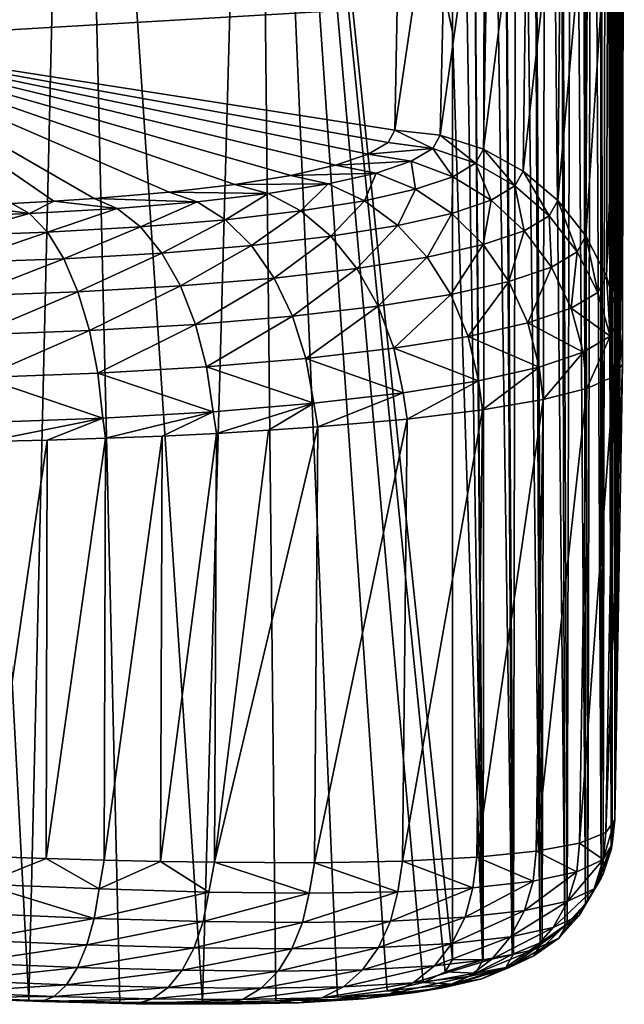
# Model space of a CAD drawing. Header units: metres. Extents: x -90 to 304, y -90 to 74.
# Tile 51 of 256: x 7.44 to 11.59, y -90.05 to -83.3. Entities that reach past the tile are written whole.
import ezdxf

# ---------------------------------------------------------------- set-up
doc = ezdxf.new("R2010")
doc.units = ezdxf.units.M
doc.layers.add('solid_21662050_350', color=7, linetype='CONTINUOUS')

msp = doc.modelspace()

# ---------------------------------------------------------------- linework, layer by layer
at = {"layer": 'solid_21662050_350'}
for points in [[(11.578382, -74.888481, -15.646783), (11.519543, -88.788254, -95.62162), (11.585471, -75.5056, -23.419121)], [(11.578382, -74.888481, -15.646783), (11.572341, -75.13044, -14.855917), (11.519543, -88.788254, -95.62162)], [(11.572341, -75.13044, -14.855917), (11.56325, -75.485008, -13.593079), (11.519543, -88.788254, -95.62162)], [(11.56325, -75.485008, -13.593079), (11.555532, -75.775024, -12.437462), (11.519543, -88.788254, -95.62162)], [(11.585071, -77.599411, -39.148952), (11.585471, -75.5056, -23.419121), (11.519543, -88.788254, -95.62162)], [(11.555532, -75.775024, -12.437462), (11.546833, -76.086281, -11.016311), (11.519543, -88.788254, -95.62162)], [(11.546833, -76.086281, -11.016311), (11.540584, -76.296349, -9.892219), (11.519543, -88.788254, -95.62162)], [(11.540584, -76.296349, -9.892219), (11.53102, -76.585945, -7.930356), (11.519543, -88.788254, -95.62162)], [(11.46323, -76.381638, 1.007359), (11.420065, -76.484016, 1.020872), (11.43982, -89.157227, -95.573044)], [(11.46323, -76.381638, 1.007359), (11.43982, -89.157227, -95.573044), (11.494196, -88.992317, -95.594757)], [(11.488354, -76.549278, -0.897524), (11.46323, -76.381638, 1.007359), (11.494196, -88.992317, -95.594757)], [(11.420065, -76.484016, 1.020872), (11.365533, -76.580887, 1.03366), (11.426527, -89.186668, -95.569168)], [(11.420065, -76.484016, 1.020872), (11.426527, -89.186668, -95.569168), (11.43982, -89.157227, -95.573044)], [(11.365533, -76.580887, 1.03366), (11.30032, -76.671043, 1.045565), (11.335412, -89.341316, -95.548805)], [(11.365533, -76.580887, 1.03366), (11.335412, -89.341316, -95.548805), (11.426527, -89.186668, -95.569168)], [(11.498623, -76.613266, -1.720318), (11.488354, -76.549278, -0.897524), (11.494196, -88.992317, -95.594757)], [(11.53102, -76.585945, -7.930356), (11.528441, -76.654488, -7.328737), (11.519543, -88.788254, -95.62162)], [(7.499905, -90.023636, -100.029816), (7.809871, -76.744469, 1.055536), (6.795702, -76.655609, 1.043837)], [(7.171171, -90.012199, -100.166496), (7.499905, -90.023636, -100.029816), (6.795702, -76.655609, 1.043837)], [(11.30032, -76.671043, 1.045565), (11.225261, -76.753326, 1.056434), (11.319507, -89.362778, -95.545982)], [(11.30032, -76.671043, 1.045565), (11.319507, -89.362778, -95.545982), (11.335412, -89.341316, -95.548805)], [(11.498623, -76.613266, -1.720318), (11.494196, -88.992317, -95.594757), (11.502091, -88.955254, -95.599632)], [(11.509904, -76.695534, -2.837679), (11.498623, -76.613266, -1.720318), (11.502091, -88.955254, -95.599632)], [(11.528441, -76.654488, -7.328737), (11.519543, -76.835083, -4.828285), (11.519543, -88.788254, -95.62162)], [(7.499905, -90.023636, -100.029816), (8.123283, -90.038109, -99.68811), (7.809871, -76.744469, 1.055536)], [(8.691463, -90.040268, -99.261185), (9.054596, -76.870522, 1.072131), (7.809871, -76.744469, 1.055536)], [(8.123283, -90.038109, -99.68811), (8.691463, -90.040268, -99.261185), (7.809871, -76.744469, 1.055536)], [(11.509904, -76.695534, -2.837679), (11.502091, -88.955254, -95.599632), (11.519543, -88.788254, -95.62162)], [(11.509904, -76.695534, -2.837679), (11.519543, -88.788254, -95.62162), (11.519543, -76.835083, -4.828285)], [(11.225261, -76.753326, 1.056434), (11.141316, -76.826683, 1.06613), (11.1937, -89.498993, -95.528046)], [(11.225261, -76.753326, 1.056434), (11.1937, -89.498993, -95.528046), (11.319507, -89.362778, -95.545982)], [(8.691463, -90.040268, -99.261185), (9.193011, -90.028816, -98.757767), (9.054596, -76.870522, 1.072131)], [(10.405605, -83.382065, -47.16621), (10.405617, -77.028633, 1.092947), (9.054596, -76.870522, 1.072131)], [(10.405606, -89.744766, -95.495689), (10.405605, -83.382065, -47.16621), (9.054596, -76.870522, 1.072131)], [(10.355439, -89.831322, -96.201569), (10.405606, -89.744766, -95.495689), (9.054596, -76.870522, 1.072131)], [(10.205082, -89.903938, -96.896935), (10.355439, -89.831322, -96.201569), (9.054596, -76.870522, 1.072131)], [(9.957286, -89.961197, -97.564102), (10.205082, -89.903938, -96.896935), (9.054596, -76.870522, 1.072131)], [(9.617728, -90.002701, -98.188278), (9.957286, -89.961197, -97.564102), (9.054596, -76.870522, 1.072131)], [(9.193011, -90.028816, -98.757767), (9.617728, -90.002701, -98.188278), (9.054596, -76.870522, 1.072131)], [(11.141316, -76.826683, 1.06613), (11.049562, -76.890175, 1.074528), (11.177829, -89.512917, -95.526215)], [(11.141316, -76.826683, 1.06613), (11.177829, -89.512917, -95.526215), (11.1937, -89.498993, -95.528046)], [(10.951165, -76.943001, 1.081517), (10.847385, -76.984474, 1.087008), (11.007712, -89.630508, -95.510735)], [(11.049562, -76.890175, 1.074528), (10.951165, -76.943001, 1.081517), (11.021246, -89.622971, -95.511726)], [(10.951165, -76.943001, 1.081517), (11.007712, -89.630508, -95.510735), (11.021246, -89.622971, -95.511726)], [(11.049562, -76.890175, 1.074528), (11.021246, -89.622971, -95.511726), (11.177829, -89.512917, -95.526215)], [(10.739547, -77.014076, 1.090938), (10.629028, -77.031425, 1.093266), (10.816622, -89.710381, -95.500221)], [(10.847385, -76.984474, 1.087008), (10.739547, -77.014076, 1.090938), (10.826035, -89.707504, -95.500595)], [(10.739547, -77.014076, 1.090938), (10.816622, -89.710381, -95.500221), (10.826035, -89.707504, -95.500595)], [(10.847385, -76.984474, 1.087008), (10.826035, -89.707504, -95.500595), (11.007712, -89.630508, -95.510735)], [(10.61294, -89.749031, -95.495132), (10.405617, -77.028633, 1.092947), (10.405605, -83.382065, -47.16621)], [(10.517241, -77.036285, 1.093983), (10.405617, -77.028633, 1.092947), (10.61294, -89.749031, -95.495132)], [(10.629028, -77.031425, 1.093266), (10.517241, -77.036285, 1.093983), (10.617104, -89.748672, -95.495178)], [(10.517241, -77.036285, 1.093983), (10.61294, -89.749031, -95.495132), (10.617104, -89.748672, -95.495178)], [(10.629028, -77.031425, 1.093266), (10.617104, -89.748672, -95.495178), (10.816622, -89.710381, -95.500221)], [(11.584873, -77.924515, -41.532455), (11.585071, -77.599411, -39.148952), (11.519543, -88.788254, -95.62162)], [(11.583187, -79.659019, -53.973602), (11.584873, -77.924515, -41.532455), (11.519543, -88.788254, -95.62162)], [(11.582028, -80.462624, -59.573368), (11.583187, -79.659019, -53.973602), (11.519543, -88.788254, -95.62162)], [(11.579725, -81.849678, -69.107018), (11.582028, -80.462624, -59.573368), (11.519543, -88.788254, -95.62162)], [(10.37786, -81.557739, -77.828583), (10.01108, -84.054253, -95.840378), (10.025751, -83.212151, -89.748619)], [(10.37786, -81.557739, -77.828583), (10.321029, -84.090302, -95.835815), (10.01108, -84.054253, -95.840378)], [(10.663092, -81.655449, -77.814857), (10.321029, -84.090302, -95.835815), (10.37786, -81.557739, -77.828583)], [(10.663092, -81.655449, -77.814857), (10.618232, -84.185646, -95.823082), (10.321029, -84.090302, -95.835815)], [(10.924124, -81.805435, -77.793465), (10.618232, -84.185646, -95.823082), (10.663092, -81.655449, -77.814857)], [(10.924124, -81.805435, -77.793465), (10.890945, -84.336624, -95.802658), (10.618232, -84.185646, -95.823082)], [(11.151276, -82.002144, -77.765198), (10.890945, -84.336624, -95.802658), (10.924124, -81.805435, -77.793465)], [(11.57752, -83.117332, -77.776344), (11.579725, -81.849678, -69.107018), (11.519543, -88.788254, -95.62162)], [(11.151276, -82.002144, -77.765198), (11.128684, -84.537415, -95.775345), (10.890945, -84.336624, -95.802658)], [(11.336124, -82.238281, -77.73111), (11.128684, -84.537415, -95.775345), (11.151276, -82.002144, -77.765198)], [(10.025751, -83.212151, -89.748619), (6.07188, -83.442177, -91.895973), (5.877326, -82.234909, -83.607773)], [(11.336124, -82.238281, -77.73111), (11.322302, -84.780304, -95.742188), (11.128684, -84.537415, -95.775345)], [(11.471815, -82.505089, -77.692451), (11.322302, -84.780304, -95.742188), (11.336124, -82.238281, -77.73111)], [(11.471815, -82.505089, -77.692451), (11.464355, -85.055954, -95.704453), (11.322302, -84.780304, -95.742188)], [(11.553315, -82.792671, -77.650665), (11.464355, -85.055954, -95.704453), (11.471815, -82.505089, -77.692451)], [(11.553315, -82.792671, -77.650665), (11.549379, -85.353752, -95.663597), (11.464355, -85.055954, -95.704453)], [(11.553315, -82.792671, -77.650665), (11.57752, -83.117332, -77.776344), (11.549379, -85.353752, -95.663597)], [(11.576239, -83.902809, -83.184792), (11.57752, -83.117332, -77.776344), (11.519543, -88.788254, -95.62162)], [(11.549379, -85.353752, -95.663597), (11.57752, -83.117332, -77.776344), (11.576239, -83.902809, -83.184792)], [(10.025751, -83.212151, -89.748619), (10.01108, -84.054253, -95.840378), (6.07188, -83.442177, -91.895973)], [(10.61294, -89.749031, -95.495132), (10.405605, -83.382065, -47.16621), (10.405606, -89.744766, -95.495689)], [(9.964455, -84.13868, -96.46669), (6.07188, -83.442177, -91.895973), (10.01108, -84.054253, -95.840378)], [(7.670383, -84.542656, -99.719727), (7.383056, -84.557983, -99.861588), (6.07188, -83.442177, -91.895973)], [(7.947014, -84.524635, -99.557816), (7.670383, -84.542656, -99.719727), (6.07188, -83.442177, -91.895973)], [(8.461072, -84.480904, -99.178223), (7.947014, -84.524635, -99.557816), (6.07188, -83.442177, -91.895973)], [(8.91344, -84.427658, -98.731987), (8.461072, -84.480904, -99.178223), (6.07188, -83.442177, -91.895973)], [(9.29741, -84.365562, -98.226151), (8.91344, -84.427658, -98.731987), (6.07188, -83.442177, -91.895973)], [(9.604239, -84.295883, -97.672577), (9.29741, -84.365562, -98.226151), (6.07188, -83.442177, -91.895973)], [(9.827748, -84.219902, -97.082901), (9.604239, -84.295883, -97.672577), (6.07188, -83.442177, -91.895973)], [(9.964455, -84.13868, -96.46669), (9.827748, -84.219902, -97.082901), (6.07188, -83.442177, -91.895973)], [(11.576239, -83.902809, -83.184792), (11.519543, -88.788254, -95.62162), (11.574144, -85.660088, -95.621498)], [(11.549379, -85.353752, -95.663597), (11.576239, -83.902809, -83.184792), (11.574144, -85.660088, -95.621498)], [(10.270764, -84.181046, -96.509941), (9.964455, -84.13868, -96.46669), (10.01108, -84.054253, -95.840378)], [(10.321029, -84.090302, -95.835815), (10.270764, -84.181046, -96.509941), (10.01108, -84.054253, -95.840378)], [(10.565046, -84.282005, -96.539558), (10.270764, -84.181046, -96.509941), (10.321029, -84.090302, -95.835815)], [(10.618232, -84.185646, -95.823082), (10.565046, -84.282005, -96.539558), (10.321029, -84.090302, -95.835815)], [(10.270764, -84.181046, -96.509941), (9.827748, -84.219902, -97.082901), (9.964455, -84.13868, -96.46669)], [(10.12373, -84.267921, -97.170525), (9.604239, -84.295883, -97.672577), (9.827748, -84.219902, -97.082901)], [(10.270764, -84.181046, -96.509941), (10.12373, -84.267921, -97.170525), (9.827748, -84.219902, -97.082901)], [(10.409047, -84.374214, -97.241631), (10.12373, -84.267921, -97.170525), (10.270764, -84.181046, -96.509941)], [(10.565046, -84.282005, -96.539558), (10.409047, -84.374214, -97.241631), (10.270764, -84.181046, -96.509941)], [(10.835106, -84.438187, -96.558197), (10.565046, -84.282005, -96.539558), (10.618232, -84.185646, -95.823082)], [(10.890945, -84.336624, -95.802658), (10.835106, -84.438187, -96.558197), (10.618232, -84.185646, -95.823082)], [(9.882884, -84.349289, -97.803772), (9.29741, -84.365562, -98.226151), (9.604239, -84.295883, -97.672577)], [(10.12373, -84.267921, -97.170525), (9.882884, -84.349289, -97.803772), (9.604239, -84.295883, -97.672577)], [(10.15331, -84.460548, -97.914818), (9.882884, -84.349289, -97.803772), (10.12373, -84.267921, -97.170525)], [(10.409047, -84.374214, -97.241631), (10.15331, -84.460548, -97.914818), (10.12373, -84.267921, -97.170525)], [(10.670888, -84.535339, -97.298523), (10.409047, -84.374214, -97.241631), (10.565046, -84.282005, -96.539558)], [(10.835106, -84.438187, -96.558197), (10.670888, -84.535339, -97.298523), (10.565046, -84.282005, -96.539558)], [(9.552942, -84.423683, -98.396843), (8.91344, -84.427658, -98.731987), (9.29741, -84.365562, -98.226151)], [(9.882884, -84.349289, -97.803772), (9.552942, -84.423683, -98.396843), (9.29741, -84.365562, -98.226151)], [(9.802923, -84.539452, -98.545265), (9.552942, -84.423683, -98.396843), (9.882884, -84.349289, -97.803772)], [(10.15331, -84.460548, -97.914818), (9.802923, -84.539452, -98.545265), (9.882884, -84.349289, -97.803772)], [(10.401476, -84.626289, -98.00856), (10.15331, -84.460548, -97.914818), (10.409047, -84.374214, -97.241631)], [(10.670888, -84.535339, -97.298523), (10.401476, -84.626289, -98.00856), (10.409047, -84.374214, -97.241631)], [(11.070558, -84.643585, -96.565147), (10.835106, -84.438187, -96.558197), (10.890945, -84.336624, -95.802658)], [(11.128684, -84.537415, -95.775345), (11.070558, -84.643585, -96.565147), (10.890945, -84.336624, -95.802658)], [(9.1409, -84.489799, -98.937645), (8.461072, -84.480904, -99.178223), (8.91344, -84.427658, -98.731987)], [(9.552942, -84.423683, -98.396843), (9.1409, -84.489799, -98.937645), (8.91344, -84.427658, -98.731987)], [(9.365309, -84.609543, -99.120125), (9.1409, -84.489799, -98.937645), (9.552942, -84.423683, -98.396843)], [(9.802923, -84.539452, -98.545265), (9.365309, -84.609543, -99.120125), (9.552942, -84.423683, -98.396843)], [(10.899184, -84.745094, -97.339027), (10.670888, -84.535339, -97.298523), (10.835106, -84.438187, -96.558197)], [(11.070558, -84.643585, -96.565147), (10.899184, -84.745094, -97.339027), (10.835106, -84.438187, -96.558197)], [(8.655192, -84.546478, -99.414871), (7.947014, -84.524635, -99.557816), (8.461072, -84.480904, -99.178223)], [(9.1409, -84.489799, -98.937645), (8.655192, -84.546478, -99.414871), (8.461072, -84.480904, -99.178223)], [(8.84933, -84.669601, -99.62751), (8.655192, -84.546478, -99.414871), (9.1409, -84.489799, -98.937645)], [(9.365309, -84.609543, -99.120125), (8.84933, -84.669601, -99.62751), (9.1409, -84.489799, -98.937645)], [(10.032301, -84.709366, -98.673462), (9.802923, -84.539452, -98.545265), (10.15331, -84.460548, -97.914818)], [(10.401476, -84.626289, -98.00856), (10.032301, -84.709366, -98.673462), (10.15331, -84.460548, -97.914818)], [(7.503604, -84.628029, -100.141968), (6.861449, -84.651619, -100.376984), (7.086391, -84.570549, -99.982719)], [(7.503604, -84.628029, -100.141968), (7.086391, -84.570549, -99.982719), (7.383056, -84.557983, -99.861588)], [(7.503604, -84.628029, -100.141968), (7.383056, -84.557983, -99.861588), (7.670383, -84.542656, -99.719727)], [(8.105594, -84.592796, -99.819031), (7.503604, -84.628029, -100.141968), (7.670383, -84.542656, -99.719727)], [(8.105594, -84.592796, -99.819031), (7.670383, -84.542656, -99.719727), (7.947014, -84.524635, -99.557816)], [(8.655192, -84.546478, -99.414871), (8.105594, -84.592796, -99.819031), (7.947014, -84.524635, -99.557816)], [(8.265589, -84.718666, -100.057121), (8.105594, -84.592796, -99.819031), (8.655192, -84.546478, -99.414871)], [(8.84933, -84.669601, -99.62751), (8.265589, -84.718666, -100.057121), (8.655192, -84.546478, -99.414871)], [(9.571174, -84.783142, -99.279732), (9.365309, -84.609543, -99.120125), (9.802923, -84.539452, -98.545265)], [(10.032301, -84.709366, -98.673462), (9.571174, -84.783142, -99.279732), (9.802923, -84.539452, -98.545265)], [(10.617839, -84.840126, -98.081375), (10.401476, -84.626289, -98.00856), (10.670888, -84.535339, -97.298523)], [(10.899184, -84.745094, -97.339027), (10.617839, -84.840126, -98.081375), (10.670888, -84.535339, -97.298523)], [(11.262346, -84.890289, -96.560127), (11.070558, -84.643585, -96.565147), (11.128684, -84.537415, -95.775345)], [(11.322302, -84.780304, -95.742188), (11.262346, -84.890289, -96.560127), (11.128684, -84.537415, -95.775345)], [(6.944043, -84.780952, -100.650284), (6.861449, -84.651619, -100.376984), (7.503604, -84.628029, -100.141968)], [(7.626178, -84.755974, -100.400414), (6.944043, -84.780952, -100.650284), (7.503604, -84.628029, -100.141968)], [(7.626178, -84.755974, -100.400414), (7.503604, -84.628029, -100.141968), (8.105594, -84.592796, -99.819031)], [(8.265589, -84.718666, -100.057121), (7.626178, -84.755974, -100.400414), (8.105594, -84.592796, -99.819031)], [(9.027356, -84.846359, -99.814934), (8.84933, -84.669601, -99.62751), (9.365309, -84.609543, -99.120125)], [(9.571174, -84.783142, -99.279732), (9.027356, -84.846359, -99.814934), (9.365309, -84.609543, -99.120125)], [(10.232252, -84.926903, -98.776512), (10.032301, -84.709366, -98.673462), (10.401476, -84.626289, -98.00856)], [(10.617839, -84.840126, -98.081375), (10.232252, -84.926903, -98.776512), (10.401476, -84.626289, -98.00856)], [(11.085155, -84.99543, -97.36158), (10.899184, -84.745094, -97.339027), (11.070558, -84.643585, -96.565147)], [(11.262346, -84.890289, -96.560127), (11.085155, -84.99543, -97.36158), (11.070558, -84.643585, -96.565147)], [(7.73837, -84.937218, -100.630089), (7.626178, -84.755974, -100.400414), (8.265589, -84.718666, -100.057121)], [(8.412209, -84.897972, -100.268021), (7.73837, -84.937218, -100.630089), (8.265589, -84.718666, -100.057121)], [(8.412209, -84.897972, -100.268021), (8.265589, -84.718666, -100.057121), (8.84933, -84.669601, -99.62751)], [(9.027356, -84.846359, -99.814934), (8.412209, -84.897972, -100.268021), (8.84933, -84.669601, -99.62751)], [(9.750578, -85.003944, -99.410339), (9.571174, -84.783142, -99.279732), (10.032301, -84.709366, -98.673462)], [(10.232252, -84.926903, -98.776512), (9.750578, -85.003944, -99.410339), (10.032301, -84.709366, -98.673462)], [(7.019454, -84.963493, -100.893654), (6.944043, -84.780952, -100.650284), (7.626178, -84.755974, -100.400414)], [(7.73837, -84.937218, -100.630089), (7.019454, -84.963493, -100.893654), (7.626178, -84.755974, -100.400414)], [(9.182423, -85.069946, -99.96994), (9.027356, -84.846359, -99.814934), (9.571174, -84.783142, -99.279732)], [(9.750578, -85.003944, -99.410339), (9.182423, -85.069946, -99.96994), (9.571174, -84.783142, -99.279732)], [(10.794077, -85.093842, -98.130478), (10.617839, -84.840126, -98.081375), (10.899184, -84.745094, -97.339027)], [(11.085155, -84.99543, -97.36158), (10.794077, -85.093842, -98.130478), (10.899184, -84.745094, -97.339027)], [(11.403096, -85.168823, -96.543343), (11.262346, -84.890289, -96.560127), (11.322302, -84.780304, -95.742188)], [(11.464355, -85.055954, -95.704453), (11.403096, -85.168823, -96.543343), (11.322302, -84.780304, -95.742188)], [(8.539813, -85.123825, -100.443626), (8.412209, -84.897972, -100.268021), (9.027356, -84.846359, -99.814934)], [(9.182423, -85.069946, -99.96994), (8.539813, -85.123825, -100.443626), (9.027356, -84.846359, -99.814934)], [(10.395088, -85.183685, -98.850441), (10.232252, -84.926903, -98.776512), (10.617839, -84.840126, -98.081375)], [(10.794077, -85.093842, -98.130478), (10.395088, -85.183685, -98.850441), (10.617839, -84.840126, -98.081375)], [(7.835869, -85.164787, -100.822159), (7.73837, -84.937218, -100.630089), (8.412209, -84.897972, -100.268021)], [(8.539813, -85.123825, -100.443626), (7.835869, -85.164787, -100.822159), (8.412209, -84.897972, -100.268021)], [(11.221647, -85.276703, -97.365311), (11.085155, -84.99543, -97.36158), (11.262346, -84.890289, -96.560127)], [(11.403096, -85.168823, -96.543343), (11.221647, -85.276703, -97.365311), (11.262346, -84.890289, -96.560127)], [(7.084781, -85.192223, -101.097748), (7.019454, -84.963493, -100.893654), (7.73837, -84.937218, -100.630089)], [(7.835869, -85.164787, -100.822159), (7.084781, -85.192223, -101.097748), (7.73837, -84.937218, -100.630089)], [(9.896621, -85.263443, -99.506912), (9.750578, -85.003944, -99.410339), (10.232252, -84.926903, -98.776512)], [(10.395088, -85.183685, -98.850441), (9.896621, -85.263443, -99.506912), (10.232252, -84.926903, -98.776512)], [(9.308566, -85.331772, -100.086571), (9.182423, -85.069946, -99.96994), (9.750578, -85.003944, -99.410339)], [(9.896621, -85.263443, -99.506912), (9.308566, -85.331772, -100.086571), (9.750578, -85.003944, -99.410339)], [(10.923413, -85.37767, -98.153969), (10.794077, -85.093842, -98.130478), (11.085155, -84.99543, -97.36158)], [(11.221647, -85.276703, -97.365311), (10.923413, -85.37767, -98.153969), (11.085155, -84.99543, -97.36158)], [(11.487389, -85.468475, -96.515472), (11.403096, -85.168823, -96.543343), (11.464355, -85.055954, -95.704453)], [(11.549379, -85.353752, -95.663597), (11.487389, -85.468475, -96.515472), (11.464355, -85.055954, -95.704453)], [(7.914922, -85.429932, -100.969246), (7.835869, -85.164787, -100.822159), (8.539813, -85.123825, -100.443626)], [(8.643497, -85.387535, -100.577179), (7.914922, -85.429932, -100.969246), (8.539813, -85.123825, -100.443626)], [(8.643497, -85.387535, -100.577179), (8.539813, -85.123825, -100.443626), (9.182423, -85.069946, -99.96994)], [(9.308566, -85.331772, -100.086571), (8.643497, -85.387535, -100.577179), (9.182423, -85.069946, -99.96994)], [(10.514545, -85.469849, -98.892418), (10.395088, -85.183685, -98.850441), (10.794077, -85.093842, -98.130478)], [(10.923413, -85.37767, -98.153969), (10.514545, -85.469849, -98.892418), (10.794077, -85.093842, -98.130478)], [(7.137512, -85.458344, -101.254707), (7.084781, -85.192223, -101.097748), (7.835869, -85.164787, -100.822159)], [(7.914922, -85.429932, -100.969246), (7.137512, -85.458344, -101.254707), (7.835869, -85.164787, -100.822159)], [(10.003688, -85.551659, -99.565742), (9.896621, -85.263443, -99.506912), (10.395088, -85.183685, -98.850441)], [(10.514545, -85.469849, -98.892418), (10.003688, -85.551659, -99.565742), (10.395088, -85.183685, -98.850441)], [(11.487389, -85.468475, -96.515472), (11.221647, -85.276703, -97.365311), (11.403096, -85.168823, -96.543343)], [(9.400936, -85.621758, -100.160324), (9.308566, -85.331772, -100.086571), (9.896621, -85.263443, -99.506912)], [(10.003688, -85.551659, -99.565742), (9.400936, -85.621758, -100.160324), (9.896621, -85.263443, -99.506912)], [(11.303391, -85.57811, -97.350159), (10.923413, -85.37767, -98.153969), (11.221647, -85.276703, -97.365311)], [(11.487389, -85.468475, -96.515472), (11.303391, -85.57811, -97.350159), (11.221647, -85.276703, -97.365311)], [(7.972491, -85.722458, -101.065689), (7.914922, -85.429932, -100.969246), (8.643497, -85.387535, -100.577179)], [(8.719271, -85.678955, -100.663544), (7.972491, -85.722458, -101.065689), (8.643497, -85.387535, -100.577179)], [(8.719271, -85.678955, -100.663544), (8.643497, -85.387535, -100.577179), (9.308566, -85.331772, -100.086571)], [(9.400936, -85.621758, -100.160324), (8.719271, -85.678955, -100.663544), (9.308566, -85.331772, -100.086571)], [(11.000824, -85.680725, -98.151054), (10.514545, -85.469849, -98.892418), (10.923413, -85.37767, -98.153969)], [(11.303391, -85.57811, -97.350159), (11.000824, -85.680725, -98.151054), (10.923413, -85.37767, -98.153969)], [(11.549379, -85.353752, -95.663597), (11.512887, -85.745407, -96.477531), (11.487389, -85.468475, -96.515472)], [(11.549379, -85.353752, -95.663597), (11.574144, -85.660088, -95.621498), (11.512887, -85.745407, -96.477531)], [(7.175619, -85.751625, -101.358505), (7.137512, -85.458344, -101.254707), (7.914922, -85.429932, -100.969246)], [(7.972491, -85.722458, -101.065689), (7.175619, -85.751625, -101.358505), (7.914922, -85.429932, -100.969246)], [(10.585948, -85.774391, -98.900955), (10.003688, -85.551659, -99.565742), (10.514545, -85.469849, -98.892418)], [(11.000824, -85.680725, -98.151054), (10.585948, -85.774391, -98.900955), (10.514545, -85.469849, -98.892418)], [(11.487389, -85.468475, -96.515472), (11.329353, -85.827332, -97.317337), (11.303391, -85.57811, -97.350159)], [(11.487389, -85.468475, -96.515472), (11.512887, -85.745407, -96.477531), (11.329353, -85.827332, -97.317337)], [(10.067533, -85.857529, -99.584717), (9.400936, -85.621758, -100.160324), (10.003688, -85.551659, -99.565742)], [(10.585948, -85.774391, -98.900955), (10.067533, -85.857529, -99.584717), (10.003688, -85.551659, -99.565742)], [(11.303391, -85.57811, -97.350159), (11.027877, -85.903984, -98.121254), (11.000824, -85.680725, -98.151054)], [(11.303391, -85.57811, -97.350159), (11.329353, -85.827332, -97.317337), (11.027877, -85.903984, -98.121254)], [(9.455804, -85.928772, -100.188538), (8.719271, -85.678955, -100.663544), (9.400936, -85.621758, -100.160324)], [(10.067533, -85.857529, -99.584717), (9.455804, -85.928772, -100.188538), (9.400936, -85.621758, -100.160324)], [(11.459053, -88.874634, -96.468513), (11.512887, -85.745407, -96.477531), (11.574144, -85.660088, -95.621498)], [(11.519543, -88.788254, -95.62162), (11.459053, -88.874634, -96.468513), (11.574144, -85.660088, -95.621498)], [(8.00608, -86.031128, -101.107903), (7.175619, -85.751625, -101.358505), (7.972491, -85.722458, -101.065689)], [(8.763993, -85.9869, -100.699539), (7.972491, -85.722458, -101.065689), (8.719271, -85.678955, -100.663544)], [(8.763993, -85.9869, -100.699539), (8.00608, -86.031128, -101.107903), (7.972491, -85.722458, -101.065689)], [(9.455804, -85.928772, -100.188538), (8.763993, -85.9869, -100.699539), (8.719271, -85.678955, -100.663544)], [(11.000824, -85.680725, -98.151054), (10.613407, -85.974319, -98.875755), (10.585948, -85.774391, -98.900955)], [(11.000824, -85.680725, -98.151054), (11.027877, -85.903984, -98.121254), (10.613407, -85.974319, -98.875755)], [(8.00608, -86.031128, -101.107903), (7.197303, -86.060791, -101.405243), (7.175619, -85.751625, -101.358505)], [(10.585948, -85.774391, -98.900955), (10.094417, -86.037125, -99.564865), (10.067533, -85.857529, -99.584717)], [(10.585948, -85.774391, -98.900955), (10.613407, -85.974319, -98.875755), (10.094417, -86.037125, -99.564865)], [(11.278468, -88.946579, -97.297508), (11.329353, -85.827332, -97.317337), (11.512887, -85.745407, -96.477531)], [(11.459053, -88.874634, -96.468513), (11.278468, -88.946579, -97.297508), (11.512887, -85.745407, -96.477531)], [(10.067533, -85.857529, -99.584717), (9.482579, -86.091011, -100.172882), (9.455804, -85.928772, -100.188538)], [(10.067533, -85.857529, -99.584717), (10.094417, -86.037125, -99.564865), (9.482579, -86.091011, -100.172882)], [(10.981496, -89.003227, -98.092613), (11.027877, -85.903984, -98.121254), (11.329353, -85.827332, -97.317337)], [(11.278468, -88.946579, -97.297508), (10.981496, -89.003227, -98.092613), (11.329353, -85.827332, -97.317337)], [(9.455804, -85.928772, -100.188538), (8.787678, -86.135368, -100.689682), (8.763993, -85.9869, -100.699539)], [(9.455804, -85.928772, -100.188538), (9.144639, -86.114433, -100.443459), (8.787678, -86.135368, -100.689682)], [(9.455804, -85.928772, -100.188538), (9.482579, -86.091011, -100.172882), (9.144639, -86.114433, -100.443459)], [(10.573673, -89.044319, -98.838585), (10.613407, -85.974319, -98.875755), (11.027877, -85.903984, -98.121254)], [(10.981496, -89.003227, -98.092613), (10.573673, -89.044319, -98.838585), (11.027877, -85.903984, -98.121254)], [(8.763993, -85.9869, -100.699539), (8.025394, -86.169327, -101.103134), (8.00608, -86.031128, -101.107903)], [(8.763993, -85.9869, -100.699539), (8.413815, -86.153702, -100.910034), (8.025394, -86.169327, -101.103134)], [(8.763993, -85.9869, -100.699539), (8.787678, -86.135368, -100.689682), (8.413815, -86.153702, -100.910034)], [(10.062831, -89.070137, -99.520531), (10.094417, -86.037125, -99.564865), (10.613407, -85.974319, -98.875755)], [(10.573673, -89.044319, -98.838585), (10.062831, -89.070137, -99.520531), (10.613407, -85.974319, -98.875755)], [(8.00608, -86.031128, -101.107903), (7.211951, -86.192184, -101.404251), (7.197303, -86.060791, -101.405243)], [(8.00608, -86.031128, -101.107903), (7.624415, -86.182152, -101.268036), (7.211951, -86.192184, -101.404251)], [(8.00608, -86.031128, -101.107903), (8.025394, -86.169327, -101.103134), (7.624415, -86.182152, -101.268036)], [(9.458485, -89.081299, -100.124741), (9.482579, -86.091011, -100.172882), (10.094417, -86.037125, -99.564865)], [(10.062831, -89.070137, -99.520531), (9.458485, -89.081299, -100.124741), (10.094417, -86.037125, -99.564865)], [(8.40217, -89.07283, -100.858398), (8.413815, -86.153702, -100.910034), (8.787678, -86.135368, -100.689682)], [(8.772037, -89.078804, -100.638748), (8.40217, -89.07283, -100.858398), (8.787678, -86.135368, -100.689682)], [(8.772037, -89.078804, -100.638748), (9.144639, -86.114433, -100.443459), (9.482579, -86.091011, -100.172882)], [(9.458485, -89.081299, -100.124741), (8.772037, -89.078804, -100.638748), (9.482579, -86.091011, -100.172882)], [(8.772037, -89.078804, -100.638748), (8.787678, -86.135368, -100.689682), (9.144639, -86.114433, -100.443459)], [(7.208984, -89.037933, -101.353394), (7.211951, -86.192184, -101.404251), (7.624415, -86.182152, -101.268036)], [(7.618622, -89.052231, -101.216743), (7.208984, -89.037933, -101.353394), (7.624415, -86.182152, -101.268036)], [(7.618622, -89.052231, -101.216743), (7.624415, -86.182152, -101.268036), (8.025394, -86.169327, -101.103134)], [(8.017033, -89.063919, -101.05143), (7.618622, -89.052231, -101.216743), (8.025394, -86.169327, -101.103134)], [(8.017033, -89.063919, -101.05143), (8.025394, -86.169327, -101.103134), (8.413815, -86.153702, -100.910034)], [(8.40217, -89.07283, -100.858398), (8.017033, -89.063919, -101.05143), (8.413815, -86.153702, -100.910034)], [(11.44113, -89.058517, -96.447487), (11.459053, -88.874634, -96.468513), (11.519543, -88.788254, -95.62162)], [(11.44113, -89.058517, -96.447487), (11.519543, -88.788254, -95.62162), (11.502091, -88.955254, -95.599632)], [(11.44113, -89.058517, -96.447487), (11.278468, -88.946579, -97.297508), (11.459053, -88.874634, -96.468513)], [(11.259055, -89.143517, -97.280746), (10.981496, -89.003227, -98.092613), (11.278468, -88.946579, -97.297508)], [(11.44113, -89.058517, -96.447487), (11.259055, -89.143517, -97.280746), (11.278468, -88.946579, -97.297508)], [(11.379354, -89.259888, -96.415733), (11.502091, -88.955254, -95.599632), (11.494196, -88.992317, -95.594757)], [(11.379354, -89.259888, -96.415733), (11.44113, -89.058517, -96.447487), (11.502091, -88.955254, -95.599632)], [(7.178686, -89.227875, -101.339386), (7.208984, -89.037933, -101.353394), (7.618622, -89.052231, -101.216743)], [(10.958949, -89.209053, -98.081169), (10.573673, -89.044319, -98.838585), (10.981496, -89.003227, -98.092613)], [(11.259055, -89.143517, -97.280746), (10.958949, -89.209053, -98.081169), (10.981496, -89.003227, -98.092613)], [(11.379354, -89.259888, -96.415733), (11.494196, -88.992317, -95.594757), (11.43982, -89.157227, -95.573044)], [(7.981458, -89.261604, -101.041672), (7.178686, -89.227875, -101.339386), (7.618622, -89.052231, -101.216743)], [(7.981458, -89.261604, -101.041672), (7.618622, -89.052231, -101.216743), (8.017033, -89.063919, -101.05143)], [(7.981458, -89.261604, -101.041672), (8.017033, -89.063919, -101.05143), (8.40217, -89.07283, -100.858398)], [(8.734614, -89.28315, -100.632957), (7.981458, -89.261604, -101.041672), (8.40217, -89.07283, -100.858398)], [(8.734614, -89.28315, -100.632957), (8.40217, -89.07283, -100.858398), (8.772037, -89.078804, -100.638748)], [(9.422594, -89.290489, -100.121246), (8.734614, -89.28315, -100.632957), (8.772037, -89.078804, -100.638748)], [(9.422594, -89.290489, -100.121246), (8.772037, -89.078804, -100.638748), (9.458485, -89.081299, -100.124741)], [(10.030916, -89.281647, -99.516762), (9.422594, -89.290489, -100.121246), (9.458485, -89.081299, -100.124741)], [(10.030916, -89.281647, -99.516762), (9.458485, -89.081299, -100.124741), (10.062831, -89.070137, -99.520531)], [(10.546683, -89.254913, -98.831917), (10.030916, -89.281647, -99.516762), (10.062831, -89.070137, -99.520531)], [(10.546683, -89.254913, -98.831917), (10.062831, -89.070137, -99.520531), (10.573673, -89.044319, -98.838585)], [(10.958949, -89.209053, -98.081169), (10.546683, -89.254913, -98.831917), (10.573673, -89.044319, -98.838585)], [(11.198765, -89.344475, -97.243889), (11.259055, -89.143517, -97.280746), (11.44113, -89.058517, -96.447487)], [(11.379354, -89.259888, -96.415733), (11.198765, -89.344475, -97.243889), (11.44113, -89.058517, -96.447487)], [(10.901111, -89.409767, -98.039398), (10.958949, -89.209053, -98.081169), (11.259055, -89.143517, -97.280746)], [(11.198765, -89.344475, -97.243889), (10.901111, -89.409767, -98.039398), (11.259055, -89.143517, -97.280746)], [(11.275884, -89.442642, -96.380058), (11.43982, -89.157227, -95.573044), (11.426527, -89.186668, -95.569168)], [(11.275884, -89.442642, -96.380058), (11.379354, -89.259888, -96.415733), (11.43982, -89.157227, -95.573044)], [(7.947841, -89.463226, -100.981705), (7.151555, -89.429924, -101.277611), (7.178686, -89.227875, -101.339386)], [(7.947841, -89.463226, -100.981705), (7.178686, -89.227875, -101.339386), (7.981458, -89.261604, -101.041672)], [(10.492214, -89.455551, -98.785515), (10.546683, -89.254913, -98.831917), (10.958949, -89.209053, -98.081169)], [(10.901111, -89.409767, -98.039398), (10.492214, -89.455551, -98.785515), (10.958949, -89.209053, -98.081169)], [(11.275884, -89.442642, -96.380058), (11.426527, -89.186668, -95.569168), (11.335412, -89.341316, -95.548805)], [(7.947841, -89.463226, -100.981705), (7.981458, -89.261604, -101.041672), (8.734614, -89.28315, -100.632957)], [(8.694899, -89.48439, -100.575493), (7.947841, -89.463226, -100.981705), (8.734614, -89.28315, -100.632957)], [(8.694899, -89.48439, -100.575493), (8.734614, -89.28315, -100.632957), (9.422594, -89.290489, -100.121246)], [(9.37729, -89.491425, -100.066917), (8.694899, -89.48439, -100.575493), (9.422594, -89.290489, -100.121246)], [(9.37729, -89.491425, -100.066917), (9.422594, -89.290489, -100.121246), (10.030916, -89.281647, -99.516762)], [(9.980657, -89.482368, -99.466148), (9.37729, -89.491425, -100.066917), (10.030916, -89.281647, -99.516762)], [(9.980657, -89.482368, -99.466148), (10.030916, -89.281647, -99.516762), (10.546683, -89.254913, -98.831917)], [(10.492214, -89.455551, -98.785515), (9.980657, -89.482368, -99.466148), (10.546683, -89.254913, -98.831917)], [(11.098104, -89.52623, -97.196915), (11.198765, -89.344475, -97.243889), (11.379354, -89.259888, -96.415733)], [(11.275884, -89.442642, -96.380058), (11.098104, -89.52623, -97.196915), (11.379354, -89.259888, -96.415733)], [(10.805089, -89.590897, -97.981522), (10.901111, -89.409767, -98.039398), (11.198765, -89.344475, -97.243889)], [(11.098104, -89.52623, -97.196915), (10.805089, -89.590897, -97.981522), (11.198765, -89.344475, -97.243889)], [(11.135507, -89.598305, -96.34211), (11.335412, -89.341316, -95.548805), (11.319507, -89.362778, -95.545982)], [(11.135507, -89.598305, -96.34211), (11.275884, -89.442642, -96.380058), (11.335412, -89.341316, -95.548805)], [(11.135507, -89.598305, -96.34211), (11.319507, -89.362778, -95.545982), (11.1937, -89.498993, -95.528046)], [(7.113559, -89.612999, -101.175545), (7.151555, -89.429924, -101.277611), (7.947841, -89.463226, -100.981705)], [(10.402568, -89.636391, -98.717407), (10.492214, -89.455551, -98.785515), (10.901111, -89.409767, -98.039398)], [(10.805089, -89.590897, -97.981522), (10.402568, -89.636391, -98.717407), (10.901111, -89.409767, -98.039398)], [(10.96173, -89.680382, -97.141991), (11.098104, -89.52623, -97.196915), (11.275884, -89.442642, -96.380058)], [(11.135507, -89.598305, -96.34211), (10.96173, -89.680382, -97.141991), (11.275884, -89.442642, -96.380058)], [(7.897608, -89.645538, -100.883644), (7.113559, -89.612999, -101.175545), (7.947841, -89.463226, -100.981705)], [(7.897608, -89.645538, -100.883644), (7.947841, -89.463226, -100.981705), (8.694899, -89.48439, -100.575493)], [(8.633148, -89.666046, -100.482933), (7.897608, -89.645538, -100.883644), (8.694899, -89.48439, -100.575493)], [(8.633148, -89.666046, -100.482933), (8.694899, -89.48439, -100.575493), (9.37729, -89.491425, -100.066917)], [(9.304978, -89.672569, -99.981285), (8.633148, -89.666046, -100.482933), (9.37729, -89.491425, -100.066917)], [(9.304978, -89.672569, -99.981285), (9.37729, -89.491425, -100.066917), (9.980657, -89.482368, -99.466148)], [(9.898975, -89.663231, -99.388718), (9.304978, -89.672569, -99.981285), (9.980657, -89.482368, -99.466148)], [(9.898975, -89.663231, -99.388718), (9.980657, -89.482368, -99.466148), (10.492214, -89.455551, -98.785515)], [(10.402568, -89.636391, -98.717407), (9.898975, -89.663231, -99.388718), (10.492214, -89.455551, -98.785515)], [(10.964725, -89.719673, -96.30365), (11.1937, -89.498993, -95.528046), (11.177829, -89.512917, -95.526215)], [(10.964725, -89.719673, -96.30365), (11.135507, -89.598305, -96.34211), (11.1937, -89.498993, -95.528046)], [(10.964725, -89.719673, -96.30365), (11.177829, -89.512917, -95.526215), (11.021246, -89.622971, -95.511726)], [(10.675326, -89.744049, -97.910233), (10.805089, -89.590897, -97.981522), (11.098104, -89.52623, -97.196915)], [(10.96173, -89.680382, -97.141991), (10.675326, -89.744049, -97.910233), (11.098104, -89.52623, -97.196915)], [(7.066438, -89.768616, -101.037933), (7.113559, -89.612999, -101.175545), (7.897608, -89.645538, -100.883644)], [(7.833068, -89.800095, -100.752029), (7.066438, -89.768616, -101.037933), (7.897608, -89.645538, -100.883644)], [(7.833068, -89.800095, -100.752029), (7.897608, -89.645538, -100.883644), (8.633148, -89.666046, -100.482933)], [(9.789645, -89.815849, -99.288071), (9.898975, -89.663231, -99.388718), (10.402568, -89.636391, -98.717407)], [(10.28189, -89.789047, -98.63076), (9.789645, -89.815849, -99.288071), (10.402568, -89.636391, -98.717407)], [(10.28189, -89.789047, -98.63076), (10.402568, -89.636391, -98.717407), (10.805089, -89.590897, -97.981522)], [(10.675326, -89.744049, -97.910233), (10.28189, -89.789047, -98.63076), (10.805089, -89.590897, -97.981522)], [(10.771442, -89.801132, -96.266457), (11.021246, -89.622971, -95.511726), (11.007712, -89.630508, -95.510735)], [(10.771442, -89.801132, -96.266457), (10.964725, -89.719673, -96.30365), (11.021246, -89.622971, -95.511726)], [(10.771442, -89.801132, -96.266457), (11.007712, -89.630508, -95.510735), (10.826035, -89.707504, -95.500595)], [(10.795958, -89.799782, -97.081657), (10.96173, -89.680382, -97.141991), (11.135507, -89.598305, -96.34211)], [(10.964725, -89.719673, -96.30365), (10.795958, -89.799782, -97.081657), (11.135507, -89.598305, -96.34211)], [(8.552209, -89.819695, -100.359581), (7.833068, -89.800095, -100.752029), (8.633148, -89.666046, -100.482933)], [(8.552209, -89.819695, -100.359581), (8.633148, -89.666046, -100.482933), (9.304978, -89.672569, -99.981285)], [(9.208998, -89.825546, -99.868317), (8.552209, -89.819695, -100.359581), (9.304978, -89.672569, -99.981285)], [(9.208998, -89.825546, -99.868317), (9.304978, -89.672569, -99.981285), (9.898975, -89.663231, -99.388718)], [(9.789645, -89.815849, -99.288071), (9.208998, -89.825546, -99.868317), (9.898975, -89.663231, -99.388718)], [(10.517832, -89.862137, -97.828827), (10.675326, -89.744049, -97.910233), (10.96173, -89.680382, -97.141991)], [(10.795958, -89.799782, -97.081657), (10.517832, -89.862137, -97.828827), (10.96173, -89.680382, -97.141991)], [(10.56461, -89.838905, -96.232246), (10.826035, -89.707504, -95.500595), (10.816622, -89.710381, -95.500221)], [(10.56461, -89.838905, -96.232246), (10.771442, -89.801132, -96.266457), (10.826035, -89.707504, -95.500595)], [(10.56461, -89.838905, -96.232246), (10.816622, -89.710381, -95.500221), (10.617104, -89.748672, -95.495178)], [(7.012371, -89.889587, -100.87114), (7.066438, -89.768616, -101.037933), (7.833068, -89.800095, -100.752029)], [(10.135768, -89.906464, -98.529572), (10.28189, -89.789047, -98.63076), (10.675326, -89.744049, -97.910233)], [(10.517832, -89.862137, -97.828827), (10.135768, -89.906464, -98.529572), (10.675326, -89.744049, -97.910233)], [(10.61294, -89.749031, -95.495132), (10.405606, -89.744766, -95.495689), (10.355439, -89.831322, -96.201569)], [(10.61294, -89.749031, -95.495132), (10.355439, -89.831322, -96.201569), (10.617104, -89.748672, -95.495178)], [(10.56461, -89.838905, -96.232246), (10.617104, -89.748672, -95.495178), (10.355439, -89.831322, -96.201569)], [(10.608462, -89.878914, -97.018723), (10.795958, -89.799782, -97.081657), (10.964725, -89.719673, -96.30365)], [(10.771442, -89.801132, -96.266457), (10.608462, -89.878914, -97.018723), (10.964725, -89.719673, -96.30365)], [(7.757205, -89.919746, -100.592949), (7.012371, -89.889587, -100.87114), (7.833068, -89.800095, -100.752029)], [(7.757205, -89.919746, -100.592949), (7.833068, -89.800095, -100.752029), (8.552209, -89.819695, -100.359581)], [(8.455826, -89.938232, -100.211136), (7.757205, -89.919746, -100.592949), (8.552209, -89.819695, -100.359581)], [(8.455826, -89.938232, -100.211136), (8.552209, -89.819695, -100.359581), (9.208998, -89.825546, -99.868317)], [(9.093789, -89.943275, -99.733246), (8.455826, -89.938232, -100.211136), (9.208998, -89.825546, -99.868317)], [(9.093789, -89.943275, -99.733246), (9.208998, -89.825546, -99.868317), (9.789645, -89.815849, -99.288071)], [(9.657729, -89.933174, -99.168869), (9.093789, -89.943275, -99.733246), (9.789645, -89.815849, -99.288071)], [(9.657729, -89.933174, -99.168869), (9.789645, -89.815849, -99.288071), (10.28189, -89.789047, -98.63076)], [(10.135768, -89.906464, -98.529572), (9.657729, -89.933174, -99.168869), (10.28189, -89.789047, -98.63076)], [(10.56461, -89.838905, -96.232246), (10.355439, -89.831322, -96.201569), (10.205082, -89.903938, -96.896935)], [(10.56461, -89.838905, -96.232246), (10.205082, -89.903938, -96.896935), (10.407925, -89.914101, -96.956093)], [(10.339895, -89.939697, -97.741081), (10.517832, -89.862137, -97.828827), (10.795958, -89.799782, -97.081657)], [(10.608462, -89.878914, -97.018723), (10.339895, -89.939697, -97.741081), (10.795958, -89.799782, -97.081657)], [(10.407925, -89.914101, -96.956093), (10.608462, -89.878914, -97.018723), (10.771442, -89.801132, -96.266457)], [(10.56461, -89.838905, -96.232246), (10.407925, -89.914101, -96.956093), (10.771442, -89.801132, -96.266457)], [(6.953863, -89.970299, -100.682884), (7.012371, -89.889587, -100.87114), (7.757205, -89.919746, -100.592949)], [(7.673536, -89.998947, -100.413773), (6.953863, -89.970299, -100.682884), (7.757205, -89.919746, -100.592949)], [(7.673536, -89.998947, -100.413773), (7.757205, -89.919746, -100.592949), (8.455826, -89.938232, -100.211136)], [(9.509334, -90.009758, -99.036613), (9.657729, -89.933174, -99.168869), (10.135768, -89.906464, -98.529572)], [(9.970967, -89.9832, -98.418533), (9.509334, -90.009758, -99.036613), (10.135768, -89.906464, -98.529572)], [(10.407925, -89.914101, -96.956093), (10.205082, -89.903938, -96.896935), (9.957286, -89.961197, -97.564102)], [(10.407925, -89.914101, -96.956093), (9.957286, -89.961197, -97.564102), (10.149755, -89.973137, -97.651047)], [(9.970967, -89.9832, -98.418533), (10.135768, -89.906464, -98.529572), (10.517832, -89.862137, -97.828827)], [(10.339895, -89.939697, -97.741081), (9.970967, -89.9832, -98.418533), (10.517832, -89.862137, -97.828827)], [(10.149755, -89.973137, -97.651047), (10.339895, -89.939697, -97.741081), (10.608462, -89.878914, -97.018723)], [(10.407925, -89.914101, -96.956093), (10.149755, -89.973137, -97.651047), (10.608462, -89.878914, -97.018723)], [(6.893623, -90.007011, -100.481888), (6.953863, -89.970299, -100.682884), (7.673536, -89.998947, -100.413773)], [(8.348463, -90.016167, -100.044472), (7.673536, -89.998947, -100.413773), (8.455826, -89.938232, -100.211136)], [(8.348463, -90.016167, -100.044472), (8.455826, -89.938232, -100.211136), (9.093789, -89.943275, -99.733246)], [(8.96469, -90.020302, -99.582329), (8.348463, -90.016167, -100.044472), (9.093789, -89.943275, -99.733246)], [(8.96469, -90.020302, -99.582329), (9.093789, -89.943275, -99.733246), (9.657729, -89.933174, -99.168869)], [(9.509334, -90.009758, -99.036613), (8.96469, -90.020302, -99.582329), (9.657729, -89.933174, -99.168869)], [(9.35133, -90.042068, -98.897446), (9.509334, -90.009758, -99.036613), (9.970967, -89.9832, -98.418533)], [(9.795116, -90.015701, -98.302788), (9.35133, -90.042068, -98.897446), (9.970967, -89.9832, -98.418533)], [(10.149755, -89.973137, -97.651047), (9.957286, -89.961197, -97.564102), (9.617728, -90.002701, -98.188278)], [(10.149755, -89.973137, -97.651047), (9.617728, -90.002701, -98.188278), (9.795116, -90.015701, -98.302788)], [(9.795116, -90.015701, -98.302788), (9.970967, -89.9832, -98.418533), (10.339895, -89.939697, -97.741081)], [(10.149755, -89.973137, -97.651047), (9.795116, -90.015701, -98.302788), (10.339895, -89.939697, -97.741081)], [(7.585932, -90.034035, -100.222801), (6.893623, -90.007011, -100.481888), (7.673536, -89.998947, -100.413773)], [(7.585932, -90.034035, -100.222801), (7.171171, -90.012199, -100.166496), (6.893623, -90.007011, -100.481888)], [(7.585932, -90.034035, -100.222801), (7.499905, -90.023636, -100.029816), (7.171171, -90.012199, -100.166496)], [(8.23509, -90.049896, -99.86731), (8.123283, -90.038109, -99.68811), (7.499905, -90.023636, -100.029816)], [(8.23509, -90.049896, -99.86731), (7.499905, -90.023636, -100.029816), (7.585932, -90.034035, -100.222801)], [(7.585932, -90.034035, -100.222801), (7.673536, -89.998947, -100.413773), (8.348463, -90.016167, -100.044472)], [(8.23509, -90.049896, -99.86731), (7.585932, -90.034035, -100.222801), (8.348463, -90.016167, -100.044472)], [(8.827675, -90.053062, -99.422546), (8.691463, -90.040268, -99.261185), (8.123283, -90.038109, -99.68811)], [(8.827675, -90.053062, -99.422546), (8.123283, -90.038109, -99.68811), (8.23509, -90.049896, -99.86731)], [(8.23509, -90.049896, -99.86731), (8.348463, -90.016167, -100.044472), (8.96469, -90.020302, -99.582329)], [(8.827675, -90.053062, -99.422546), (8.23509, -90.049896, -99.86731), (8.96469, -90.020302, -99.582329)], [(9.35133, -90.042068, -98.897446), (9.193011, -90.028816, -98.757767), (8.691463, -90.040268, -99.261185)], [(9.35133, -90.042068, -98.897446), (8.691463, -90.040268, -99.261185), (8.827675, -90.053062, -99.422546)], [(8.827675, -90.053062, -99.422546), (8.96469, -90.020302, -99.582329), (9.509334, -90.009758, -99.036613)], [(9.35133, -90.042068, -98.897446), (8.827675, -90.053062, -99.422546), (9.509334, -90.009758, -99.036613)], [(9.795116, -90.015701, -98.302788), (9.617728, -90.002701, -98.188278), (9.193011, -90.028816, -98.757767)], [(9.795116, -90.015701, -98.302788), (9.193011, -90.028816, -98.757767), (9.35133, -90.042068, -98.897446)]]:
    msp.add_3dface(points, dxfattribs=at)

doc.saveas('drawing.dxf')
